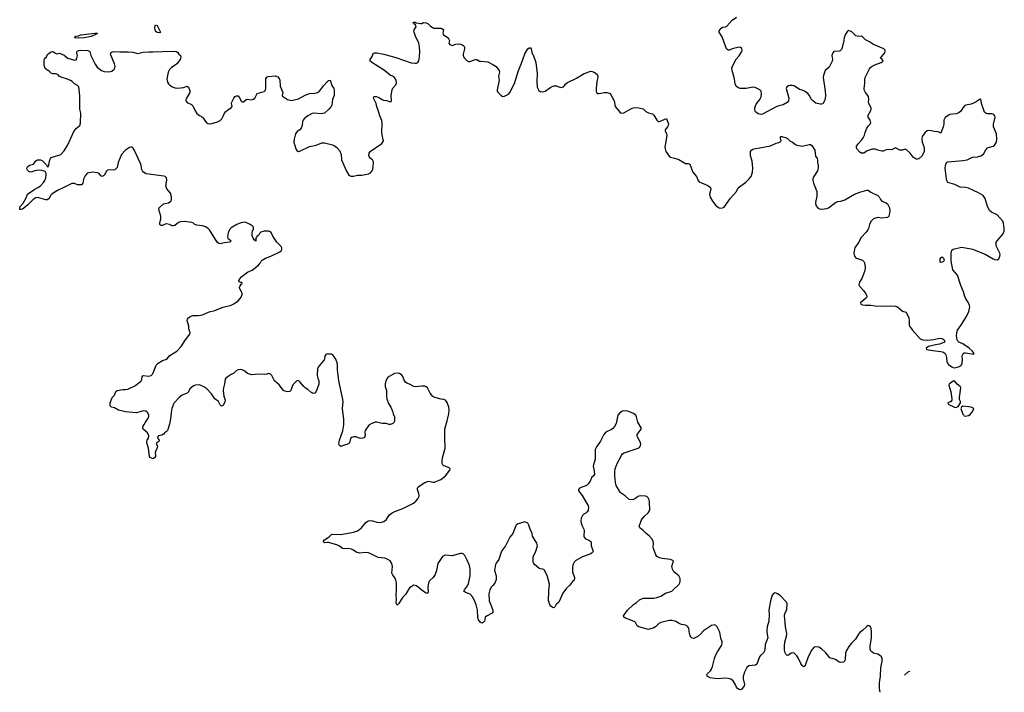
# Model space of a CAD drawing. Header units: inches. Extents: x 2005975 to 2217453, y 644152 to 846769.
# Tile 150 of 162: x 2203109 to 2217453, y 749756 to 759552. Entities that reach past the tile are written whole.
import ezdxf

# ---------------------------------------------------------------- set-up
doc = ezdxf.new("R2010")
doc.units = ezdxf.units.IN
doc.header["$MEASUREMENT"] = 0
for name, color, linetype in [('C2705', 7, 'Continuous'), ('C2714', 7, 'Continuous'), ('C2715', 7, 'Continuous')]:
    doc.layers.add(name, color=color, linetype=linetype)

msp = doc.modelspace()

# ---------------------------------------------------------------- linework, layer by layer
at = {"layer": 'C2705', "color": 6, "elevation": 300}
for points in [[(2210000, 750921), (2209994, 750906), (2209910, 750867), (2209891, 750850), (2209887, 750810), (2209880, 750790), (2209861, 750770), (2209844, 750764), (2209830, 750767), (2209817, 750777), (2209791, 750811), (2209784, 750844), (2209778, 750950), (2209759, 751030), (2209740, 751080), (2209710, 751140), (2209670, 751184), (2209604, 751210), (2209579, 751230), (2209587, 751250), (2209635, 751305), (2209650, 751341), (2209673, 751450), (2209672, 751550), (2209661, 751601), (2209630, 751682), (2209596, 751750), (2209570, 751774), (2209550, 751778), (2209530, 751776), (2209410, 751745), (2209309, 751751), (2209270, 751735), (2209202, 751630), (2209183, 751530), (2209160, 751470), (2209131, 751429), (2209080, 751380), (2209064, 751350), (2209056, 751290), (2209060, 751220), (2209050, 751195), (2209030, 751199), (2208990, 751225), (2208890, 751304), (2208850, 751316), (2208790, 751276), (2208730, 751179), (2208690, 751139), (2208630, 751043), (2208610, 751027), (2208594, 751055), (2208601, 751110), (2208593, 751170), (2208599, 751250), (2208599, 751350), (2208590, 751390), (2208577, 751417), (2208543, 751463), (2208530, 751490), (2208540, 751590), (2208530, 751630), (2208504, 751670), (2208473, 751690), (2208430, 751708), (2208330, 751717), (2208233, 751770), (2208190, 751788), (2208150, 751790), (2208061, 751781), (2208010, 751799), (2207970, 751827), (2207941, 751841), (2207890, 751850), (2207830, 751844), (2207810, 751852), (2207770, 751882), (2207730, 751902), (2207610, 751936), (2207590, 751938), (2207550, 751934), (2207528, 751950), (2207550, 751978), (2207619, 752021), (2207650, 752055), (2207661, 752059), (2207790, 752056), (2207970, 752086), (2208030, 752108), (2208066, 752130), (2208088, 752150), (2208150, 752228), (2208170, 752244), (2208190, 752253), (2208210, 752257), (2208250, 752255), (2208314, 752234), (2208350, 752229), (2208387, 752233), (2208415, 752245), (2208446, 752270), (2208499, 752341), (2208534, 752370), (2208575, 752390), (2208690, 752433), (2208844, 752510), (2208880, 752540), (2208908, 752572), (2208927, 752613), (2208926, 752650), (2208903, 752710), (2208904, 752730), (2208912, 752750), (2209012, 752810), (2209050, 752826), (2209070, 752829), (2209130, 752816), (2209150, 752816), (2209245, 752855), (2209311, 752909), (2209378, 752990), (2209382, 753010), (2209366, 753026), (2209307, 753047), (2209290, 753055), (2209274, 753070), (2209265, 753090), (2209263, 753123), (2209268, 753170), (2209307, 753310), (2209310, 753350), (2209305, 753430), (2209305, 753590), (2209316, 753644), (2209339, 753710), (2209359, 753810), (2209365, 753870), (2209359, 753910), (2209337, 753977), (2209311, 754011), (2209290, 754020), (2209250, 754023), (2209159, 754050), (2209130, 754065), (2209091, 754111), (2209051, 754190), (2209030, 754207), (2209010, 754214), (2208970, 754215), (2208870, 754205), (2208850, 754211), (2208790, 754246), (2208750, 754260), (2208730, 754275), (2208710, 754303), (2208693, 754353), (2208677, 754377), (2208641, 754401), (2208610, 754406), (2208570, 754397), (2208490, 754357), (2208470, 754335), (2208442, 754290), (2208432, 754250), (2208432, 754210), (2208451, 754150), (2208451, 754070), (2208459, 754030), (2208483, 753963), (2208515, 753910), (2208542, 753850), (2208551, 753810), (2208568, 753768), (2208571, 753710), (2208563, 753690), (2208545, 753670), (2208510, 753658), (2208490, 753656), (2208450, 753669), (2208390, 753670), (2208310, 753692), (2208290, 753692), (2208230, 753667), (2208195, 753645), (2208143, 753570), (2208137, 753550), (2208142, 753498), (2208139, 753481), (2208131, 753469), (2208110, 753459), (2208070, 753453), (2208010, 753477), (2207970, 753477), (2207950, 753469), (2207928, 753450), (2207915, 753390), (2207902, 753378), (2207876, 753364), (2207822, 753350), (2207790, 753335), (2207768, 753350), (2207759, 753370), (2207769, 753430), (2207816, 753564), (2207831, 753650), (2207833, 753730), (2207813, 753890), (2207823, 753990), (2207814, 754046), (2207758, 754290), (2207737, 754450), (2207738, 754530), (2207733, 754553), (2207716, 754610), (2207670, 754669), (2207650, 754679), (2207630, 754682), (2207610, 754679), (2207590, 754684), (2207570, 754675), (2207557, 754650), (2207551, 754610), (2207543, 754597), (2207470, 754513), (2207456, 754490), (2207450, 754470), (2207443, 754370), (2207452, 754330), (2207468, 754290), (2207465, 754245), (2207430, 754135), (2207410, 754114), (2207391, 754109), (2207350, 754129), (2207308, 754168), (2207270, 754190), (2207249, 754209), (2207190, 754279), (2207170, 754295), (2207150, 754293), (2207137, 754283), (2207090, 754232), (2207077, 754210), (2207059, 754150), (2207043, 754137), (2207010, 754132), (2206970, 754142), (2206953, 754153), (2206890, 754234), (2206821, 754290), (2206781, 754370), (2206770, 754384), (2206750, 754395), (2206730, 754398), (2206714, 754390), (2206676, 754384), (2206590, 754387), (2206490, 754380), (2206430, 754401), (2206390, 754432), (2206350, 754454), (2206330, 754458), (2206290, 754452), (2206270, 754441), (2206230, 754402), (2206190, 754384), (2206130, 754347), (2206110, 754332), (2206103, 754317), (2206092, 754248), (2206076, 754190), (2206074, 754150), (2206084, 754070), (2206104, 754010), (2206098, 753982), (2206070, 753929), (2206050, 753924), (2206030, 753942), (2206005, 753990), (2205950, 754030), (2205902, 754102), (2205837, 754177), (2205790, 754207), (2205730, 754232), (2205670, 754230), (2205643, 754217), (2205586, 754174), (2205568, 754130), (2205550, 754112), (2205477, 754083), (2205433, 754050), (2205361, 753970), (2205348, 753950), (2205328, 753890), (2205315, 753830), (2205310, 753770), (2205290, 753662), (2205262, 753570), (2205250, 753553), (2205230, 753543), (2205203, 753517), (2205178, 753502), (2205131, 753490), (2205117, 753470), (2205123, 753450), (2205139, 753430), (2205138, 753410), (2205108, 753392), (2205101, 753379), (2205099, 753370), (2205111, 753350), (2205116, 753330), (2205081, 753250), (2205090, 753206), (2205086, 753190), (2205071, 753170), (2205050, 753155), (2205010, 753175), (2204999, 753190), (2204985, 753310), (2204963, 753390), (2204961, 753410), (2204966, 753430), (2204984, 753456), (2204991, 753490), (2204970, 753533), (2204907, 753587), (2204903, 753610), (2204906, 753630), (2204925, 753655), (2204940, 753690), (2204982, 753750), (2204990, 753770), (2204990, 753795), (2204972, 753830), (2204948, 753848), (2204913, 753853), (2204810, 753827), (2204650, 753841), (2204550, 753865), (2204490, 753898), (2204447, 753907), (2204429, 753929), (2204429, 753971), (2204450, 754034), (2204458, 754050), (2204490, 754082), (2204510, 754136), (2204530, 754151), (2204610, 754164), (2204650, 754164), (2204687, 754173), (2204795, 754225), (2204881, 754290), (2204890, 754310), (2204895, 754350), (2204908, 754372), (2204990, 754358), (2205024, 754370), (2205043, 754390), (2205054, 754410), (2205099, 754521), (2205125, 754550), (2205189, 754590), (2205253, 754607), (2205297, 754663), (2205398, 754722), (2205464, 754790), (2205524, 754890), (2205590, 754970), (2205592, 754990), (2205575, 755050), (2205572, 755090), (2205549, 755170), (2205552, 755190), (2205569, 755210), (2205593, 755230), (2205630, 755244), (2205714, 755246), (2205770, 755252), (2205870, 755298), (2205950, 755315), (2206070, 755366), (2206190, 755395), (2206230, 755412), (2206290, 755459), (2206321, 755490), (2206334, 755510), (2206349, 755550), (2206349, 755570), (2206343, 755590), (2206317, 755630), (2206313, 755650), (2206323, 755677), (2206338, 755702), (2206349, 755710), (2206346, 755726), (2206330, 755724), (2206310, 755735), (2206301, 755750), (2206310, 755771), (2206346, 755810), (2206426, 755874), (2206498, 755902), (2206590, 755975), (2206613, 756007), (2206626, 756034), (2206644, 756050), (2206690, 756081), (2206770, 756107), (2206899, 756170), (2206921, 756190), (2206929, 756210), (2206929, 756230), (2206917, 756250), (2206853, 756313), (2206798, 756398), (2206771, 756451), (2206750, 756468), (2206734, 756474), (2206670, 756473), (2206622, 756458), (2206602, 756438), (2206590, 756409), (2206566, 756394), (2206557, 756383), (2206551, 756369), (2206550, 756328), (2206542, 756342), (2206530, 756342), (2206510, 756369), (2206497, 756410), (2206495, 756445), (2206499, 756470), (2206515, 756505), (2206514, 756530), (2206497, 756550), (2206467, 756570), (2206430, 756590), (2206390, 756601), (2206333, 756593), (2206271, 756570), (2206190, 756520), (2206170, 756500), (2206146, 756450), (2206135, 756390), (2206141, 756370), (2206191, 756330), (2206170, 756314), (2206090, 756304), (2206030, 756288), (2206009, 756290), (2205984, 756310), (2205873, 756493), (2205856, 756510), (2205815, 756535), (2205771, 756551), (2205690, 756561), (2205662, 756570), (2205639, 756590), (2205619, 756599), (2205510, 756613), (2205450, 756608), (2205424, 756596), (2205370, 756554), (2205350, 756550), (2205330, 756552), (2205290, 756569), (2205250, 756578), (2205230, 756575), (2205190, 756556), (2205170, 756555), (2205161, 756561), (2205150, 756570), (2205150, 756590), (2205163, 756650), (2205165, 756690), (2205136, 756790), (2205141, 756810), (2205206, 756870), (2205275, 756885), (2205311, 756909), (2205321, 756930), (2205321, 756970), (2205307, 757027), (2205253, 757090), (2205239, 757130), (2205254, 757215), (2205249, 757250), (2205230, 757266), (2205210, 757275), (2204950, 757307), (2204914, 757330), (2204896, 757350), (2204888, 757368), (2204874, 757450), (2204777, 757657), (2204763, 757683), (2204750, 757695), (2204730, 757697), (2204711, 757690), (2204650, 757651), (2204590, 757590), (2204545, 757470), (2204530, 757401), (2204517, 757383), (2204494, 757366), (2204470, 757361), (2204410, 757365), (2204390, 757359), (2204370, 757341), (2204344, 757290), (2204330, 757278), (2204310, 757270), (2204290, 757278), (2204267, 757310), (2204244, 757324), (2204170, 757330), (2204090, 757316), (2204061, 757279), (2204040, 757230), (2204030, 757169), (2204011, 757149), (2203951, 757149), (2203906, 757166), (2203870, 757164), (2203850, 757157), (2203754, 757106), (2203670, 757071), (2203622, 757038), (2203583, 757017), (2203563, 756997), (2203535, 756945), (2203510, 756928), (2203490, 756928), (2203390, 756958), (2203370, 756961), (2203343, 756957), (2203306, 756934), (2203230, 756857), (2203170, 756807), (2203150, 756792), (2203130, 756787), (2203109, 756789), (2203109, 756809), (2203117, 756830), (2203158, 756882), (2203202, 756958), (2203224, 757010), (2203330, 757086), (2203374, 757106), (2203410, 757130), (2203458, 757182), (2203475, 757210), (2203489, 757250), (2203495, 757290), (2203493, 757313), (2203479, 757339), (2203467, 757347), (2203430, 757358), (2203390, 757361), (2203330, 757350), (2203270, 757330), (2203241, 757341), (2203221, 757361), (2203216, 757370), (2203215, 757390), (2203221, 757410), (2203250, 757434), (2203310, 757447), (2203346, 757494), (2203370, 757513), (2203410, 757510), (2203439, 757499), (2203500, 757440), (2203507, 757430), (2203510, 757414), (2203530, 757414), (2203549, 757510), (2203558, 757530), (2203570, 757544), (2203610, 757561), (2203682, 757578), (2203710, 757590), (2203759, 757641), (2203812, 757730), (2203896, 757924), (2203936, 757970), (2203985, 758010), (2203997, 758043), (2203999, 758190), (2203984, 758250), (2203984, 758444), (2203970, 758574), (2203950, 758596), (2203910, 758619), (2203875, 758650), (2203850, 758665), (2203790, 758693), (2203729, 758710), (2203690, 758727), (2203670, 758749), (2203650, 758759), (2203630, 758765), (2203590, 758764), (2203570, 758773), (2203540, 758800), (2203490, 758833), (2203470, 758864), (2203465, 758890), (2203464, 758950), (2203470, 758985), (2203498, 759010), (2203510, 759038), (2203543, 759070), (2203570, 759085), (2203590, 759089), (2203604, 759084), (2203630, 759063), (2203650, 759057), (2203690, 759066), (2203755, 759035), (2203790, 759004), (2203810, 758994), (2203910, 758962), (2203932, 758968), (2203944, 758990), (2203950, 759030), (2203942, 759070), (2203948, 759092), (2203970, 759103), (2203993, 759107), (2204104, 759104), (2204129, 759089), (2204148, 759030), (2204210, 758905), (2204239, 758859), (2204299, 758810), (2204338, 758798), (2204390, 758792), (2204430, 758796), (2204450, 758804), (2204486, 758830), (2204497, 758850), (2204500, 758870), (2204491, 758910), (2204431, 759050), (2204436, 759070), (2204456, 759084), (2204492, 759088), (2204570, 759083), (2204690, 759085), (2204759, 759079), (2204830, 759062), (2204910, 759078), (2204990, 759086), (2205050, 759083), (2205330, 759095), (2205390, 759088), (2205413, 759073), (2205427, 759050), (2205451, 759030), (2205456, 759010), (2205446, 758974), (2205398, 758910), (2205376, 758890), (2205323, 758857), (2205294, 758826), (2205271, 758790), (2205252, 758690), (2205263, 758643), (2205277, 758617), (2205297, 758597), (2205334, 758574), (2205370, 758562), (2205410, 758557), (2205450, 758558), (2205495, 758565), (2205550, 758582), (2205570, 758567), (2205586, 758514), (2205586, 758490), (2205540, 758410), (2205532, 758390), (2205532, 758370), (2205550, 758345), (2205610, 758318), (2205630, 758298), (2205666, 758226), (2205690, 758188), (2205730, 758155), (2205770, 758130), (2205830, 758052), (2205850, 758038), (2205870, 758034), (2205910, 758038), (2205990, 758066), (2206030, 758086), (2206053, 758107), (2206074, 758146), (2206091, 758190), (2206107, 758210), (2206140, 758240), (2206188, 758270), (2206206, 758290), (2206195, 758330), (2206199, 758350), (2206227, 758410), (2206250, 758434), (2206270, 758445), (2206290, 758441), (2206313, 758413), (2206342, 758362), (2206350, 758355), (2206370, 758358), (2206410, 758390), (2206425, 758395), (2206486, 758386), (2206510, 758393), (2206534, 758410), (2206570, 758479), (2206672, 758508), (2206690, 758525), (2206696, 758550), (2206696, 758690), (2206710, 758716), (2206730, 758727), (2206830, 758733), (2206870, 758722), (2206890, 758695), (2206899, 758670), (2206903, 758583), (2206942, 758490), (2206931, 758450), (2206937, 758437), (2207010, 758390), (2207070, 758377), (2207170, 758399), (2207270, 758455), (2207330, 758475), (2207410, 758483), (2207450, 758493), (2207477, 758510), (2207535, 758590), (2207590, 758648), (2207610, 758667), (2207630, 758672), (2207655, 758595), (2207685, 758550), (2207691, 758530), (2207691, 758450), (2207667, 758390), (2207656, 758310), (2207646, 758290), (2207613, 758247), (2207550, 758190), (2207490, 758179), (2207411, 758191), (2207370, 758185), (2207307, 758150), (2207254, 758110), (2207237, 758090), (2207229, 758070), (2207222, 758010), (2207208, 757972), (2207191, 757949), (2207150, 757922), (2207128, 757890), (2207106, 757810), (2207105, 757770), (2207134, 757670), (2207148, 757648), (2207170, 757633), (2207190, 757638), (2207330, 757703), (2207430, 757724), (2207510, 757760), (2207550, 757760), (2207666, 757730), (2207690, 757719), (2207730, 757690), (2207770, 757648), (2207792, 757590), (2207799, 757510), (2207830, 757431), (2207870, 757347), (2207906, 757290), (2207932, 757272), (2207970, 757273), (2208030, 757287), (2208093, 757287), (2208190, 757308), (2208219, 757321), (2208245, 757350), (2208253, 757370), (2208266, 757466), (2208264, 757484), (2208250, 757509), (2208221, 757530), (2208204, 757550), (2208196, 757576), (2208201, 757610), (2208213, 757630), (2208383, 757750), (2208397, 757763), (2208410, 757790), (2208393, 757853), (2208385, 757905), (2208390, 758050), (2208385, 758085), (2208355, 758150), (2208333, 758233), (2208310, 758282), (2208301, 758330), (2208265, 758410), (2208269, 758430), (2208285, 758435), (2208309, 758431), (2208350, 758416), (2208388, 758388), (2208410, 758381), (2208453, 758373), (2208490, 758361), (2208519, 758361), (2208528, 758372), (2208521, 758450), (2208534, 758530), (2208547, 758553), (2208590, 758605), (2208599, 758630), (2208594, 758670), (2208570, 758710), (2208541, 758730), (2208506, 758746), (2208426, 758810), (2208237, 758930), (2208217, 758950), (2208217, 758970), (2208246, 759014), (2208261, 759059), (2208278, 759070), (2208310, 759070), (2208413, 759050), (2208590, 759002), (2208814, 758926), (2208870, 758917), (2208890, 758920), (2208911, 758929), (2208925, 758955), (2208934, 759010), (2208937, 759090), (2208933, 759153), (2208922, 759210), (2208874, 759310), (2208857, 759370), (2208853, 759390), (2208857, 759403), (2208884, 759450), (2208875, 759475), (2208849, 759490), (2208842, 759510), (2208850, 759518), (2208870, 759516), (2208885, 759505), (2208950, 759496), (2208970, 759499), (2208990, 759511), (2209030, 759507), (2209058, 759490), (2209096, 759456), (2209142, 759430), (2209190, 759427), (2209250, 759431), (2209275, 759415), (2209282, 759410), (2209273, 759350), (2209281, 759330), (2209338, 759298), (2209362, 759270), (2209371, 759250), (2209361, 759210), (2209376, 759190), (2209410, 759178), (2209463, 759197), (2209510, 759200), (2209550, 759190), (2209581, 759170), (2209589, 759150), (2209590, 759130), (2209569, 759050), (2209569, 759030), (2209576, 759010), (2209591, 758990), (2209630, 758953), (2209650, 758945), (2209670, 758945), (2209732, 758968), (2209750, 758973), (2209770, 758970), (2209810, 758950), (2209827, 758947), (2209930, 758938), (2210000, 758899)], [(2210000, 751309), (2209983, 751290), (2209956, 751250), (2209944, 751190), (2209948, 751088), (2209985, 751005), (2210000, 750945)]]:
    msp.add_lwpolyline(points, dxfattribs=at)
for points in [[(2205150, 759359), (2205110, 759366), (2205086, 759386), (2205079, 759430), (2205080, 759450), (2205090, 759479), (2205110, 759467), (2205153, 759390), (2205159, 759370)], [(2203970, 759284), (2203908, 759290), (2203926, 759310), (2203964, 759316), (2204002, 759330), (2204210, 759358), (2204236, 759356), (2204245, 759350), (2204210, 759330), (2204150, 759307), (2204050, 759288)]]:
    msp.add_lwpolyline(points, close=True, dxfattribs=at)
at = {"layer": 'C2714', "color": 6, "elevation": 300}
for points in [[(2213652, 750000), (2213649, 749991), (2213651, 749950), (2213667, 749870), (2213664, 749850), (2213630, 749801), (2213610, 749792), (2213590, 749795), (2213566, 749810), (2213550, 749830), (2213533, 749873), (2213503, 749923), (2213468, 749948), (2213430, 749959), (2213377, 749963), (2213290, 749954), (2213230, 749956), (2213170, 749966), (2213126, 749990), (2213124, 750000)], [(2215643, 749756), (2215637, 749810), (2215635, 749890), (2215638, 749930), (2215651, 749990), (2215652, 750000)]]:
    msp.add_lwpolyline(points, dxfattribs=at)
at = {"layer": 'C2715', "color": 6, "elevation": 300}
for points in [[(2210000, 758899), (2210050, 758871), (2210077, 758837), (2210093, 758810), (2210097, 758790), (2210087, 758730), (2210092, 758670), (2210066, 758530), (2210067, 758510), (2210076, 758495), (2210124, 758450), (2210150, 758433), (2210170, 758438), (2210230, 758465), (2210252, 758490), (2210316, 758624), (2210376, 758810), (2210417, 758903), (2210470, 759056), (2210510, 759126), (2210530, 759143), (2210550, 759141), (2210561, 759130), (2210575, 759055), (2210590, 759038), (2210629, 758929), (2210650, 758770), (2210644, 758650), (2210649, 758570), (2210670, 758519), (2210690, 758505), (2210730, 758499), (2210764, 758510), (2210845, 758570), (2210890, 758591), (2210930, 758591), (2210986, 758566), (2211010, 758568), (2211030, 758576), (2211064, 758616), (2211090, 758638), (2211219, 758701), (2211335, 758770), (2211430, 758802), (2211450, 758799), (2211490, 758781), (2211527, 758750), (2211531, 758730), (2211530, 758710), (2211516, 758650), (2211507, 758550), (2211507, 758510), (2211511, 758491), (2211530, 758478), (2211550, 758478), (2211626, 758494), (2211670, 758493), (2211710, 758475), (2211768, 758370), (2211784, 758290), (2211850, 758203), (2211870, 758193), (2211910, 758197), (2212030, 758264), (2212070, 758272), (2212130, 758270), (2212190, 758253), (2212233, 758213), (2212270, 758194), (2212330, 758182), (2212350, 758161), (2212390, 758091), (2212410, 758071), (2212430, 758071), (2212530, 758111), (2212559, 758030), (2212558, 758010), (2212549, 757991), (2212513, 757950), (2212513, 757930), (2212534, 757894), (2212537, 757870), (2212510, 757690), (2212521, 757630), (2212570, 757564), (2212590, 757548), (2212669, 757531), (2212710, 757516), (2212810, 757459), (2212850, 757457), (2212870, 757447), (2212915, 757330), (2212967, 757267), (2212992, 757210), (2213009, 757190), (2213136, 757136), (2213173, 757110), (2213179, 757090), (2213166, 757046), (2213161, 757010), (2213167, 756967), (2213201, 756910), (2213250, 756845), (2213290, 756815), (2213310, 756807), (2213350, 756811), (2213370, 756823), (2213465, 756955), (2213550, 757050), (2213578, 757102), (2213690, 757188), (2213734, 757230), (2213765, 757270), (2213783, 757330), (2213791, 757390), (2213778, 757490), (2213755, 757570), (2213757, 757630), (2213769, 757650), (2213790, 757665), (2213830, 757678), (2213890, 757684), (2214045, 757715), (2214130, 757756), (2214170, 757762), (2214188, 757772), (2214202, 757790), (2214194, 757830), (2214195, 757845), (2214198, 757850), (2214210, 757853), (2214290, 757825), (2214329, 757789), (2214369, 757769), (2214410, 757733), (2214430, 757725), (2214510, 757710), (2214610, 757735), (2214630, 757734), (2214650, 757721), (2214695, 757650), (2214704, 757564), (2214725, 757530), (2214731, 757510), (2214731, 757470), (2214742, 757430), (2214741, 757390), (2214732, 757350), (2214679, 757270), (2214666, 757234), (2214665, 757210), (2214672, 757170), (2214721, 757050), (2214720, 756980), (2214701, 756890), (2214708, 756848), (2214730, 756815), (2214761, 756799), (2214790, 756793), (2214870, 756800), (2214890, 756810), (2214993, 756890), (2215030, 756904), (2215074, 756910), (2215130, 756927), (2215270, 757009), (2215350, 757041), (2215450, 757070), (2215470, 757068), (2215510, 757042), (2215612, 756990), (2215632, 756970), (2215652, 756932), (2215669, 756909), (2215730, 756884), (2215750, 756871), (2215780, 756810), (2215784, 756770), (2215775, 756710), (2215770, 756690), (2215752, 756670), (2215670, 756660), (2215610, 756669), (2215590, 756667), (2215550, 756652), (2215509, 756611), (2215488, 756570), (2215475, 756510), (2215466, 756490), (2215442, 756458), (2215370, 756382), (2215330, 756309), (2215277, 756230), (2215270, 756210), (2215262, 756150), (2215270, 756110), (2215286, 756090), (2215300, 756080), (2215388, 756048), (2215408, 756030), (2215416, 756010), (2215426, 755950), (2215427, 755927), (2215416, 755884), (2215377, 755783), (2215344, 755730), (2215336, 755690), (2215344, 755670), (2215401, 755610), (2215437, 755557), (2215450, 755530), (2215449, 755511), (2215433, 755490), (2215357, 755430), (2215364, 755410), (2215390, 755399), (2215430, 755392), (2215510, 755394), (2215570, 755385), (2215690, 755382), (2215790, 755386), (2215870, 755382), (2215898, 755370), (2215968, 755308), (2216021, 755290), (2216035, 755275), (2216064, 755210), (2216069, 755170), (2216066, 755110), (2216073, 755090), (2216116, 755030), (2216230, 754904), (2216267, 754887), (2216330, 754884), (2216425, 754895), (2216510, 754916), (2216550, 754907), (2216579, 754890), (2216587, 754870), (2216571, 754849), (2216510, 754827), (2216450, 754817), (2216351, 754790), (2216317, 754770), (2216321, 754750), (2216412, 754732), (2216530, 754719), (2216570, 754709), (2216592, 754692), (2216603, 754670), (2216612, 754632), (2216618, 754570), (2216626, 754550), (2216642, 754530), (2216690, 754495), (2216710, 754484), (2216730, 754481), (2216785, 754495), (2216824, 754516), (2216838, 754550), (2216843, 754603), (2216838, 754650), (2216842, 754670), (2216852, 754690), (2216870, 754698), (2216890, 754700), (2217010, 754679), (2217016, 754690), (2216987, 754730), (2216943, 754770), (2216850, 754829), (2216790, 754856), (2216775, 754870), (2216765, 754890), (2216758, 754950), (2216762, 754998), (2216770, 755030), (2216822, 755098), (2216903, 755230), (2216937, 755303), (2216950, 755370), (2216948, 755390), (2216933, 755430), (2216890, 755495), (2216879, 755519), (2216858, 755590), (2216820, 755680), (2216770, 755829), (2216705, 755910), (2216678, 756038), (2216678, 756150), (2216687, 756193), (2216710, 756210), (2216830, 756237), (2216970, 756217), (2216992, 756212), (2217175, 756135), (2217290, 756067), (2217310, 756058), (2217350, 756054), (2217373, 756070), (2217389, 756110), (2217392, 756130), (2217390, 756150), (2217342, 756250), (2217335, 756275), (2217336, 756310), (2217348, 756332), (2217433, 756430), (2217451, 756470), (2217453, 756510), (2217441, 756590), (2217430, 756619), (2217349, 756709), (2217267, 756750), (2217242, 756770), (2217210, 756830), (2217174, 756950), (2217144, 756990), (2217079, 757030), (2216930, 757096), (2216890, 757109), (2216810, 757112), (2216734, 757154), (2216630, 757181), (2216615, 757210), (2216610, 757232), (2216594, 757390), (2216595, 757430), (2216609, 757471), (2216630, 757484), (2216850, 757501), (2216910, 757513), (2216990, 757548), (2217065, 757555), (2217110, 757568), (2217150, 757594), (2217185, 757655), (2217210, 757685), (2217290, 757709), (2217310, 757726), (2217338, 757770), (2217346, 757810), (2217342, 757890), (2217296, 757990), (2217298, 758030), (2217319, 758130), (2217316, 758150), (2217301, 758170), (2217290, 758176), (2217270, 758181), (2217210, 758181), (2217190, 758188), (2217167, 758207), (2217154, 758234), (2217122, 758330), (2217110, 758395), (2217090, 758392), (2217045, 758355), (2217006, 758334), (2216970, 758322), (2216893, 758307), (2216880, 758300), (2216850, 758270), (2216822, 758218), (2216790, 758194), (2216750, 758182), (2216661, 758170), (2216590, 758129), (2216572, 758088), (2216571, 758030), (2216564, 757990), (2216530, 757899), (2216490, 757921), (2216430, 757923), (2216370, 757938), (2216329, 757931), (2216294, 757906), (2216255, 757850), (2216250, 757810), (2216255, 757770), (2216285, 757690), (2216287, 757653), (2216284, 757630), (2216257, 757570), (2216210, 757524), (2216190, 757519), (2216170, 757523), (2216128, 757548), (2216081, 757610), (2216030, 757658), (2216010, 757666), (2215967, 757653), (2215930, 757651), (2215870, 757684), (2215810, 757656), (2215750, 757663), (2215730, 757659), (2215690, 757639), (2215670, 757638), (2215610, 757650), (2215570, 757668), (2215530, 757668), (2215456, 757644), (2215405, 757610), (2215390, 757606), (2215369, 757610), (2215350, 757623), (2215307, 757670), (2215300, 757690), (2215302, 757710), (2215327, 757750), (2215378, 757802), (2215398, 757830), (2215415, 757870), (2215426, 757910), (2215453, 757970), (2215475, 758005), (2215499, 758030), (2215507, 758050), (2215505, 758070), (2215497, 758090), (2215470, 758130), (2215466, 758150), (2215507, 758230), (2215514, 758250), (2215515, 758270), (2215478, 758330), (2215475, 758350), (2215480, 758390), (2215474, 758434), (2215465, 758450), (2215430, 758490), (2215413, 758530), (2215412, 758550), (2215424, 758630), (2215421, 758690), (2215426, 758710), (2215490, 758838), (2215503, 758857), (2215526, 758874), (2215566, 758894), (2215661, 758930), (2215688, 758950), (2215676, 758970), (2215652, 758990), (2215663, 759010), (2215712, 759070), (2215719, 759099), (2215717, 759110), (2215699, 759130), (2215550, 759190), (2215490, 759232), (2215430, 759260), (2215390, 759302), (2215373, 759313), (2215330, 759308), (2215310, 759310), (2215290, 759317), (2215230, 759374), (2215190, 759396), (2215170, 759387), (2215133, 759330), (2215121, 759290), (2215118, 759250), (2215093, 759147), (2215081, 759119), (2215062, 759098), (2215050, 759092), (2214978, 759090), (2214970, 759087), (2214954, 759070), (2214943, 759030), (2214949, 758970), (2214945, 758950), (2214901, 758859), (2214846, 758810), (2214820, 758740), (2214814, 758710), (2214844, 758510), (2214847, 758450), (2214843, 758410), (2214834, 758370), (2214811, 758329), (2214790, 758322), (2214770, 758321), (2214710, 758338), (2214657, 758377), (2214645, 758390), (2214610, 758453), (2214590, 758475), (2214542, 758510), (2214510, 758526), (2214470, 758536), (2214390, 758590), (2214365, 758595), (2214327, 758593), (2214310, 758590), (2214284, 758576), (2214274, 758550), (2214312, 758410), (2214310, 758370), (2214290, 758346), (2214230, 758311), (2214170, 758296), (2214130, 758281), (2213930, 758174), (2213906, 758170), (2213870, 758181), (2213830, 758210), (2213822, 758222), (2213817, 758237), (2213818, 758270), (2213838, 758322), (2213890, 758390), (2213910, 758430), (2213917, 758470), (2213909, 758510), (2213890, 758530), (2213823, 758563), (2213790, 758569), (2213692, 758548), (2213605, 758550), (2213570, 758564), (2213550, 758579), (2213531, 758611), (2213522, 758690), (2213490, 758810), (2213486, 758850), (2213542, 758970), (2213592, 759028), (2213630, 759090), (2213634, 759110), (2213631, 759131), (2213610, 759148), (2213590, 759150), (2213490, 759130), (2213450, 759110), (2213429, 759110), (2213408, 759128), (2213370, 759219), (2213342, 759302), (2213299, 759370), (2213300, 759390), (2213329, 759431), (2213350, 759444), (2213390, 759450), (2213410, 759459), (2213490, 759544), (2213550, 759591)], [(2213124, 750000), (2213122, 750010), (2213130, 750030), (2213171, 750070), (2213187, 750093), (2213201, 750130), (2213230, 750250), (2213245, 750290), (2213274, 750346), (2213329, 750430), (2213339, 750450), (2213343, 750470), (2213342, 750490), (2213325, 750545), (2213310, 750630), (2213270, 750710), (2213250, 750731), (2213230, 750740), (2213190, 750730), (2213070, 750652), (2213030, 750606), (2212990, 750570), (2212930, 750540), (2212906, 750546), (2212890, 750559), (2212878, 750578), (2212865, 750610), (2212857, 750690), (2212845, 750710), (2212830, 750724), (2212810, 750733), (2212750, 750744), (2212716, 750756), (2212670, 750786), (2212652, 750792), (2212610, 750801), (2212570, 750801), (2212450, 750773), (2212422, 750758), (2212370, 750710), (2212350, 750697), (2212270, 750670), (2212129, 750709), (2212105, 750725), (2212082, 750770), (2212070, 750781), (2211990, 750816), (2211935, 750835), (2211910, 750849), (2211906, 750870), (2211962, 750950), (2212050, 751035), (2212096, 751064), (2212138, 751102), (2212190, 751126), (2212348, 751128), (2212390, 751135), (2212450, 751155), (2212520, 751200), (2212610, 751230), (2212715, 751330), (2212728, 751350), (2212731, 751370), (2212730, 751414), (2212714, 751450), (2212641, 751510), (2212618, 751550), (2212611, 751590), (2212632, 751672), (2212592, 751692), (2212470, 751703), (2212430, 751713), (2212392, 751732), (2212376, 751756), (2212342, 751850), (2212338, 751870), (2212341, 751930), (2212338, 751950), (2212324, 751984), (2212285, 752030), (2212230, 752072), (2212190, 752112), (2212143, 752150), (2212132, 752170), (2212170, 752270), (2212210, 752319), (2212265, 752370), (2212290, 752410), (2212283, 752530), (2212278, 752558), (2212266, 752586), (2212250, 752603), (2212230, 752613), (2212150, 752615), (2212114, 752606), (2212082, 752578), (2212050, 752562), (2212030, 752557), (2211990, 752562), (2211930, 752618), (2211870, 752656), (2211856, 752670), (2211799, 752770), (2211790, 752810), (2211779, 752910), (2211780, 752970), (2211785, 753010), (2211813, 753090), (2211876, 753204), (2211893, 753227), (2211916, 753244), (2212118, 753310), (2212143, 753330), (2212154, 753350), (2212159, 753370), (2212150, 753405), (2212110, 753470), (2212104, 753490), (2212107, 753510), (2212162, 753590), (2212161, 753610), (2212114, 753690), (2212095, 753770), (2212083, 753790), (2212070, 753804), (2212050, 753816), (2211970, 753850), (2211930, 753854), (2211890, 753850), (2211850, 753828), (2211824, 753790), (2211798, 753670), (2211775, 753625), (2211750, 753597), (2211730, 753584), (2211650, 753543), (2211618, 753510), (2211570, 753413), (2211511, 753329), (2211495, 753290), (2211492, 753150), (2211468, 753070), (2211466, 753050), (2211477, 752983), (2211481, 752930), (2211478, 752922), (2211470, 752909), (2211445, 752890), (2211422, 752830), (2211390, 752790), (2211365, 752770), (2211330, 752751), (2211266, 752730), (2211248, 752710), (2211251, 752690), (2211302, 752622), (2211390, 752472), (2211396, 752450), (2211392, 752410), (2211377, 752383), (2211356, 752364), (2211326, 752350), (2211306, 752330), (2211290, 752290), (2211285, 752245), (2211298, 752190), (2211327, 752130), (2211332, 752110), (2211328, 752030), (2211334, 752014), (2211352, 751992), (2211401, 751970), (2211430, 751950), (2211437, 751930), (2211434, 751890), (2211463, 751810), (2211452, 751790), (2211430, 751774), (2211310, 751728), (2211210, 751674), (2211189, 751651), (2211167, 751610), (2211161, 751570), (2211165, 751510), (2211192, 751430), (2211193, 751410), (2211187, 751390), (2211164, 751370), (2211117, 751310), (2211075, 751270), (2211020, 751200), (2210964, 751070), (2210927, 751033), (2210910, 751007), (2210890, 750988), (2210870, 750990), (2210845, 751010), (2210831, 751030), (2210815, 751095), (2210817, 751230), (2210827, 751330), (2210796, 751456), (2210750, 751538), (2210730, 751548), (2210690, 751555), (2210670, 751565), (2210610, 751615), (2210597, 751630), (2210591, 751650), (2210592, 751730), (2210630, 751810), (2210651, 751890), (2210642, 751930), (2210582, 752030), (2210573, 752070), (2210545, 752130), (2210528, 752188), (2210510, 752221), (2210470, 752238), (2210370, 752209), (2210344, 752190), (2210331, 752170), (2210293, 752067), (2210250, 752014), (2210189, 751890), (2210130, 751810), (2210089, 751690), (2210050, 751638), (2210041, 751619), (2210028, 751530), (2210053, 751450), (2210050, 751397), (2210030, 751344), (2210000, 751309)], [(2215652, 750000), (2215655, 750110), (2215676, 750210), (2215675, 750250), (2215665, 750270), (2215637, 750297), (2215613, 750310), (2215546, 750326), (2215523, 750343), (2215506, 750366), (2215501, 750390), (2215500, 750430), (2215517, 750550), (2215520, 750650), (2215510, 750704), (2215484, 750724), (2215470, 750727), (2215450, 750716), (2215390, 750654), (2215350, 750626), (2215330, 750602), (2215288, 750530), (2215227, 750470), (2215190, 750425), (2215154, 750366), (2215138, 750330), (2215135, 750230), (2215128, 750212), (2215110, 750196), (2215069, 750189), (2215050, 750195), (2214993, 750233), (2214910, 750260), (2214851, 750330), (2214790, 750388), (2214750, 750412), (2214710, 750418), (2214690, 750415), (2214675, 750405), (2214650, 750376), (2214594, 750270), (2214554, 750146), (2214550, 750140), (2214530, 750128), (2214510, 750144), (2214490, 750175), (2214450, 750256), (2214430, 750287), (2214390, 750324), (2214370, 750331), (2214350, 750328), (2214310, 750295), (2214290, 750294), (2214270, 750310), (2214259, 750330), (2214249, 750370), (2214251, 750430), (2214258, 750490), (2214282, 750570), (2214286, 750610), (2214267, 750710), (2214263, 750770), (2214250, 750870), (2214257, 750903), (2214283, 750957), (2214289, 751050), (2214281, 751070), (2214190, 751165), (2214150, 751192), (2214130, 751198), (2214110, 751203), (2214090, 751193), (2214071, 751170), (2214045, 751090), (2214022, 750950), (2214029, 750889), (2214025, 750790), (2214001, 750710), (2213993, 750650), (2213993, 750630), (2214009, 750550), (2213969, 750451), (2213963, 750370), (2213956, 750350), (2213943, 750330), (2213902, 750290), (2213889, 750271), (2213850, 750166), (2213827, 750153), (2213730, 750140), (2213704, 750116), (2213670, 750050), (2213652, 750000)], [(2210000, 750945), (2210004, 750930), (2210000, 750921)], [(2216079, 750062), (2216070, 750060), (2216050, 750048), (2216002, 750010), (2215999, 750006)]]:
    msp.add_lwpolyline(points, dxfattribs=at)
for points in [[(2216530, 756015), (2216521, 756021), (2216519, 756030), (2216519, 756070), (2216532, 756088), (2216550, 756097), (2216570, 756080), (2216575, 756050), (2216570, 756032), (2216550, 756020)], [(2216730, 754293), (2216710, 754286), (2216670, 754256), (2216649, 754250), (2216644, 754230), (2216674, 754130), (2216689, 754030), (2216687, 754010), (2216672, 753988), (2216631, 753970), (2216638, 753950), (2216730, 753907), (2216750, 753903), (2216780, 753920), (2216817, 753970), (2216816, 753990), (2216802, 754022), (2216800, 754050), (2216820, 754190), (2216812, 754210), (2216765, 754245)], [(2216850, 753921), (2216831, 753910), (2216821, 753890), (2216850, 753807), (2216862, 753790), (2216870, 753781), (2216890, 753777), (2216930, 753788), (2216956, 753804), (2216981, 753830), (2217007, 753870), (2217009, 753890), (2216970, 753910), (2216930, 753915)]]:
    msp.add_lwpolyline(points, close=True, dxfattribs=at)

doc.saveas('drawing.dxf')
